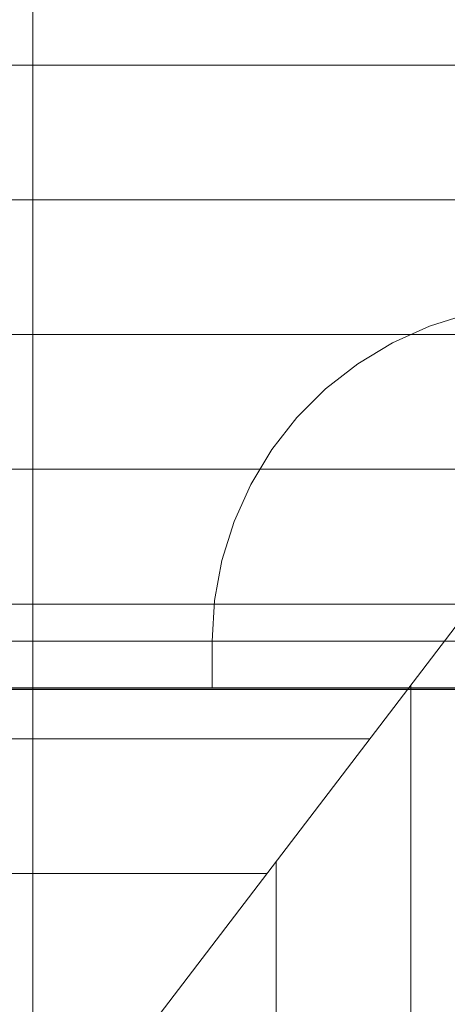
# Model space of a CAD drawing. Extents: x -350 to 540, y -53 to 541.
# Tile 26 of 256: x -189 to -170, y 38 to 82. Entities that reach past the tile are written whole.
import ezdxf
from ezdxf.lldxf.tags import DXFTag

# ---------------------------------------------------------------- set-up
doc = ezdxf.new("R2010")
doc.units = 0
doc.layers.get('0').update_dxf_attribs({"lineweight": 35})
doc.layers.add('5_OG-BESTAND', color=7, linetype='Continuous', lineweight=25)
doc.layers.add('5_OG-SCHRAFF-FILL', color=7, linetype='Continuous', lineweight=25)
doc.layers.add('L_Abluft_Beschriftung', color=7, linetype='Continuous', lineweight=18, true_color=0xf7d209)
doc.layers.add('X_Schnittangaben', color=7, linetype='Continuous', lineweight=25, true_color=0xc0c0c0)
tags = doc.linetypes.add('STRICHPUNKT2', pattern=[12.7, 6.35, -3.175, 0, -3.175]).pattern_tags.tags
tags[10:11] = [DXFTag(74, 4), DXFTag(75, 0), DXFTag(340, '0'), DXFTag(46, 0.0), DXFTag(50, 0.0), DXFTag(44, 0.0), DXFTag(45, 0.0)]
tags[8:9] = [DXFTag(74, 4), DXFTag(75, 0), DXFTag(340, '0'), DXFTag(46, 0.0), DXFTag(50, 0.0), DXFTag(44, 0.0), DXFTag(45, 0.0)]
tags[6:7] = [DXFTag(74, 4), DXFTag(75, 0), DXFTag(340, '0'), DXFTag(46, 0.0), DXFTag(50, 0.0), DXFTag(44, 0.0), DXFTag(45, 0.0)]
tags[4:5] = [DXFTag(74, 4), DXFTag(75, 0), DXFTag(340, '0'), DXFTag(46, 0.0), DXFTag(50, 0.0), DXFTag(44, 0.0), DXFTag(45, 0.0)]
tags = doc.linetypes.add('VERDECKT2_S2', pattern=[0.0027, 0.002, -0.0007]).pattern_tags.tags
tags[6:7] = [DXFTag(74, 4), DXFTag(75, 0), DXFTag(340, '0'), DXFTag(46, 1.0), DXFTag(50, 0.0), DXFTag(44, 0.0), DXFTag(45, 0.0)]
tags[4:5] = [DXFTag(74, 4), DXFTag(75, 0), DXFTag(340, '0'), DXFTag(46, 1.0), DXFTag(50, 0.0), DXFTag(44, 0.0), DXFTag(45, 0.0)]

# ---------------------------------------------------------------- blocks, each defined once
blk = doc.blocks.new('Schnitt-A06HSWJINL', base_point=(-239.178, 51.963))
at = {"color": 0, "linetype": 'ByBlock', "lineweight": -2, "ltscale": 0.25}
blk.add_line((-237.311, 51.963), (-74.473, 51.963), dxfattribs=at)
blk = doc.blocks.new('Referenz-A06HSWJKNL', base_point=(-324.951, -4.103))
at = {"layer": '5_OG-BESTAND', "color": 0, "lineweight": 18}
blk.add_line((-191.724, 25.317), (-155.648, 72.603), dxfattribs=at)
at = {"layer": '5_OG-BESTAND', "color": 0, "linetype": 'VERDECKT2_S2', "lineweight": 18, "ltscale": 0.18}
for p, q in [((-168.684, 68.673), (-170.413, 68.134)), ((-170.413, 68.134), (-172.065, 67.391)), ((-172.065, 67.391), (-173.615, 66.454)), ((-173.615, 66.454), (-175.041, 65.337)), ((-175.041, 65.337), (-176.322, 64.056)), ((-176.322, 64.056), (-177.439, 62.63)), ((-177.439, 62.63), (-178.376, 61.08)), ((-178.376, 61.08), (-179.119, 59.428)), ((-179.119, 59.428), (-179.658, 57.699)), ((-179.658, 57.699), (-179.985, 55.917)), ((-179.985, 55.917), (-180.094, 54.109)), ((-221.153, 54.109), (-109.957, 54.109)), ((-206.027, 54.109), (-109.957, 54.109)), ((-90.143, 54.109), (-206.027, 54.109)), ((-180.094, 52.022), (-180.094, 54.109)), ((-90.143, 52.022), (-221.153, 52.022))]:
    blk.add_line(p, q, dxfattribs=at)
at = {"layer": '5_OG-SCHRAFF-FILL', "color": 0, "lineweight": 13}
for p, q in [((-230.844, 79.754), (-80.452, 79.754)), ((-230.844, 73.754), (-80.452, 73.754)), ((-230.844, 67.754), (-159.347, 67.754)), ((-230.844, 61.754), (-163.925, 61.754)), ((-230.844, 55.754), (-168.503, 55.754)), ((-171.252, 25.134), (-171.252, 52.15)), ((-230.844, 49.754), (-173.08, 49.754)), ((-177.252, 25.188), (-177.252, 44.286)), ((-230.844, 43.754), (-177.658, 43.754))]:
    blk.add_line(p, q, dxfattribs=at)
blk = doc.blocks.new('Bauteilbeschriftung-A06HSWRCNL', base_point=(-188.074, 14.863))
at = {"color": 0, "linetype": 'ByBlock', "lineweight": -2, "ltscale": 0.18}
blk.add_line((-188.074, 34.863), (-188.074, 101.88), dxfattribs=at)

msp = doc.modelspace()

# ---------------------------------------------------------------- block references
at = {"color": 251, "lineweight": 25, "ltscale": 0.25, "true_color": 0x585858}
msp.add_blockref('Referenz-A06HSWJKNL', (-324.951, -4.103), dxfattribs=at)
at = {"layer": 'L_Abluft_Beschriftung', "ltscale": 0.18}
msp.add_blockref('Bauteilbeschriftung-A06HSWRCNL', (-188.074, 14.863), dxfattribs=at)
at = {"layer": 'X_Schnittangaben', "color": 1, "linetype": 'STRICHPUNKT2', "ltscale": 0.25, "true_color": 0xff0000}
msp.add_blockref('Schnitt-A06HSWJINL', (-239.178, 51.963), dxfattribs=at)

doc.saveas('drawing.dxf')
